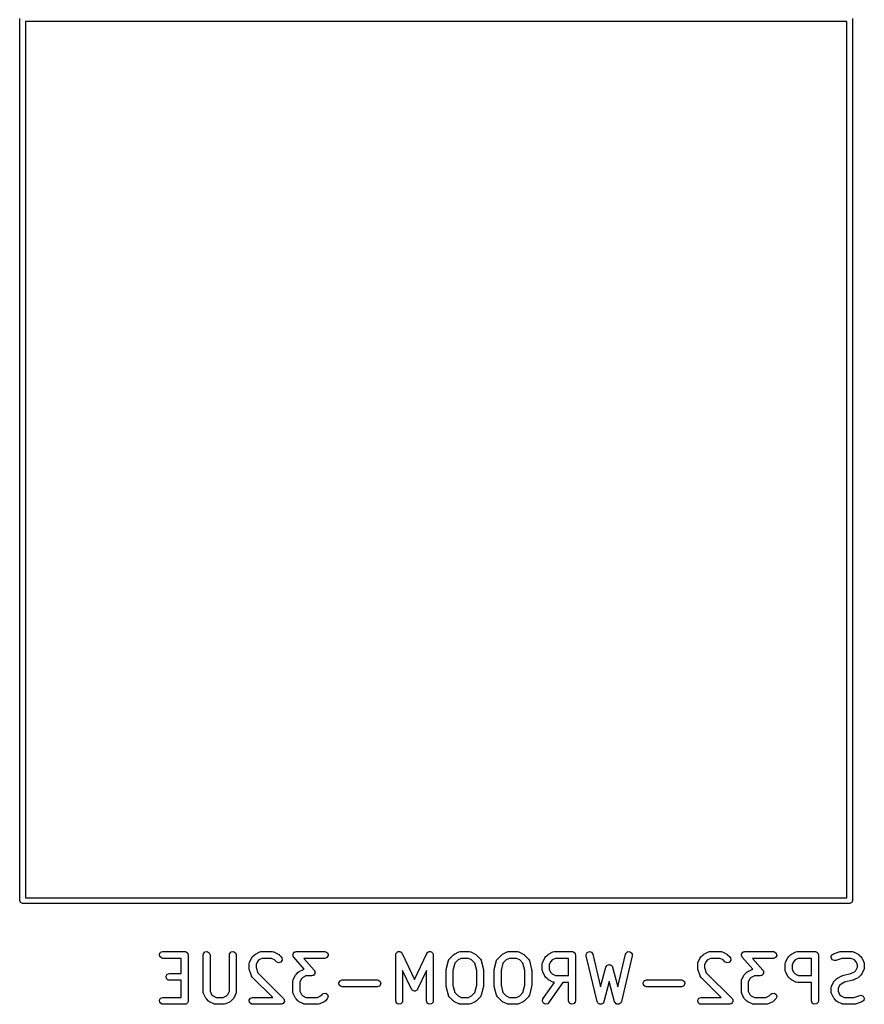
# Model space of a CAD drawing. Extents: x -30 to 247, y -88 to 102.
# Tile 11 of 26: x 45 to 63, y 67 to 89. Entities that reach past the tile are written whole.
import ezdxf

# ---------------------------------------------------------------- set-up
doc = ezdxf.new("R2010")
doc.units = 0
doc.layers.add('BLACK', color=7, linetype='CONTINUOUS')

msp = doc.modelspace()

# ---------------------------------------------------------------- linework, layer by layer
at = {"layer": 'BLACK', "linetype": 'CONTINUOUS'}
for p, q in [((45.0565, 69.43), (45.0565, 88.63)), ((45.1835, 88.5665), (45.1835, 69.4935)), ((63.0565, 88.5665), (45.1835, 88.5665)), ((63.0565, 69.4935), (63.0565, 88.5665)), ((63.1835, 88.63), (63.1835, 69.43)), ((45.1835, 69.4935), (63.0565, 69.4935)), ((45.0751, 69.3851), (45.0565, 69.43)), ((45.12, 69.3665), (45.0751, 69.3851)), ((63.12, 69.3665), (45.12, 69.3665)), ((63.1649, 69.3851), (63.12, 69.3665)), ((63.1835, 69.43), (63.1649, 69.3851)), ((48.0985, 68.2604), (48.1242, 68.3048)), ((48.1074, 68.2099), (48.0985, 68.2604)), ((48.1467, 68.1769), (48.1074, 68.2099)), ((48.1242, 68.3048), (48.1724, 68.3224)), ((48.1724, 68.1724), (48.1467, 68.1769)), ((48.1724, 68.3224), (48.6486, 68.3224)), ((48.5736, 68.1724), (48.1724, 68.1724)), ((48.5736, 67.8462), (48.5736, 68.1724)), ((48.6486, 68.3224), (48.6583, 68.3207)), ((48.6583, 68.3207), (48.6616, 68.3212)), ((48.6616, 68.3212), (48.6645, 68.3196)), ((48.6645, 68.3196), (48.6742, 68.3179)), ((48.6742, 68.3179), (48.6891, 68.3053)), ((48.6891, 68.3053), (48.706, 68.2956)), ((48.706, 68.2956), (48.7083, 68.2892)), ((48.7083, 68.2892), (48.7135, 68.2849)), ((48.7135, 68.2849), (48.7169, 68.2657)), ((48.7169, 68.2657), (48.7236, 68.2474)), ((48.7236, 68.2474), (48.7236, 67.2474)), ((49.0498, 68.2474), (49.0543, 68.273)), ((49.0498, 67.4379), (49.0498, 68.2474)), ((49.0543, 68.273), (49.0873, 68.3123)), ((49.0873, 68.3123), (49.1378, 68.3212)), ((49.1378, 68.3212), (49.1822, 68.2956)), ((49.1822, 68.2956), (49.1998, 68.2474)), ((49.1998, 68.2474), (49.1998, 67.4556)), ((49.6212, 68.2474), (49.6257, 68.273)), ((49.6212, 67.4556), (49.6212, 68.2474)), ((49.6257, 68.273), (49.6587, 68.3123)), ((49.6587, 68.3123), (49.7092, 68.3212)), ((49.7092, 68.3212), (49.7536, 68.2956)), ((49.7536, 68.2956), (49.7712, 68.2474)), ((49.7712, 68.2474), (49.7712, 67.4379)), ((50.0577, 68.0904), (50.1053, 68.1857)), ((50.1053, 68.1857), (50.1187, 68.2037)), ((50.1187, 68.2037), (50.1193, 68.2052)), ((50.1193, 68.2052), (50.167, 68.2528)), ((50.167, 68.2528), (50.1853, 68.2657)), ((50.1853, 68.2657), (50.1865, 68.2668)), ((50.1865, 68.2668), (50.2817, 68.3145)), ((50.3329, 68.1724), (50.2644, 68.1381)), ((50.2817, 68.3145), (50.3067, 68.3219)), ((50.3067, 68.3219), (50.311, 68.3208)), ((50.311, 68.3208), (50.3152, 68.3224)), ((50.3152, 68.3224), (50.5533, 68.3224)), ((50.5356, 68.1724), (50.3329, 68.1724)), ((50.6041, 68.1381), (50.5356, 68.1724)), ((50.5533, 68.3224), (50.579, 68.3179)), ((50.579, 68.3179), (50.5824, 68.315)), ((50.5824, 68.315), (50.5869, 68.3145)), ((50.5869, 68.3145), (50.6821, 68.2668)), ((50.6821, 68.2668), (50.7001, 68.2535)), ((50.7001, 68.2535), (50.7016, 68.2528)), ((50.7016, 68.2528), (50.7492, 68.2052)), ((50.7492, 68.2052), (50.7642, 68.1838)), ((50.7642, 68.1838), (50.7686, 68.1327)), ((51.0033, 68.2604), (51.0063, 68.2656)), ((51.0068, 68.2405), (51.0033, 68.2604)), ((51.0061, 68.2716), (51.0188, 68.2873)), ((51.0063, 68.2656), (51.0061, 68.2716)), ((51.0072, 68.2203), (51.0068, 68.2405)), ((51.0117, 68.2129), (51.0072, 68.2203)), ((51.0122, 68.2099), (51.0117, 68.2129)), ((51.0149, 68.2076), (51.0122, 68.2099)), ((51.0207, 68.198), (51.0149, 68.2076)), ((51.0188, 68.2873), (51.0289, 68.3048)), ((51.2484, 67.9378), (51.0207, 68.198)), ((51.0289, 68.3048), (51.0346, 68.3069)), ((51.0346, 68.3069), (51.0383, 68.3115)), ((51.0383, 68.3115), (51.0581, 68.3155)), ((51.0581, 68.3155), (51.0771, 68.3224)), ((51.0771, 68.3224), (51.6962, 68.3224)), ((51.6962, 68.1724), (51.2424, 68.1724)), ((51.2424, 68.1724), (51.4669, 67.9158)), ((51.6962, 68.3224), (51.7218, 68.3179)), ((51.7444, 68.1899), (51.6962, 68.1724)), ((51.7218, 68.3179), (51.7611, 68.2849)), ((51.7701, 68.2344), (51.7444, 68.1899)), ((51.7611, 68.2849), (51.7701, 68.2344)), ((53.2402, 68.2474), (53.2448, 68.273)), ((53.2402, 67.2474), (53.2402, 68.2474)), ((53.2448, 68.273), (53.2512, 68.2807)), ((53.2512, 68.2807), (53.2538, 68.2904)), ((53.2538, 68.2904), (53.2672, 68.2998)), ((53.2672, 68.2998), (53.2777, 68.3123)), ((53.2777, 68.3123), (53.2876, 68.3141)), ((53.2876, 68.3141), (53.2958, 68.3198)), ((53.2958, 68.3198), (53.3121, 68.3184)), ((53.3121, 68.3184), (53.3283, 68.3212)), ((53.3283, 68.3212), (53.3369, 68.3162)), ((53.3369, 68.3162), (53.3469, 68.3154)), ((53.3469, 68.3154), (53.3585, 68.3038)), ((53.3585, 68.3038), (53.3727, 68.2956)), ((53.3727, 68.2956), (53.3761, 68.2862)), ((53.3761, 68.2862), (53.3832, 68.2791)), ((53.3832, 68.2791), (53.6486, 67.7104)), ((53.6486, 67.7104), (53.9139, 68.2791)), ((53.9139, 68.2791), (53.9289, 68.3004)), ((53.9289, 68.3004), (53.938, 68.3047)), ((53.938, 68.3047), (53.9444, 68.3123)), ((53.9444, 68.3123), (53.9605, 68.3152)), ((53.9605, 68.3152), (53.9754, 68.3221)), ((53.9754, 68.3221), (53.9851, 68.3195)), ((53.9851, 68.3195), (53.9949, 68.3212)), ((53.9949, 68.3212), (54.0091, 68.3131)), ((54.0091, 68.3131), (54.0249, 68.3088)), ((54.0249, 68.3088), (54.0307, 68.3006)), ((54.0307, 68.3006), (54.0394, 68.2956)), ((54.0394, 68.2956), (54.045, 68.2802)), ((54.045, 68.2802), (54.0544, 68.2668)), ((54.0544, 68.2668), (54.0535, 68.2568)), ((54.0535, 68.2568), (54.0569, 68.2474)), ((54.0569, 68.2474), (54.0569, 67.2474)), ((54.4019, 68.1508), (54.4051, 68.1576)), ((54.4051, 68.1576), (54.5003, 68.2528)), ((54.5003, 68.2528), (54.5187, 68.2657)), ((54.5187, 68.2657), (54.5198, 68.2668)), ((54.5198, 68.2668), (54.615, 68.3145)), ((54.6663, 68.1724), (54.5978, 68.1381)), ((54.615, 68.3145), (54.64, 68.3219)), ((54.64, 68.3219), (54.6444, 68.3208)), ((54.6444, 68.3208), (54.6486, 68.3224)), ((54.6486, 68.3224), (54.839, 68.3224)), ((54.8213, 68.1724), (54.6663, 68.1724)), ((54.8899, 68.1381), (54.8213, 68.1724)), ((54.839, 68.3224), (54.8647, 68.3179)), ((54.8647, 68.3179), (54.8681, 68.315)), ((54.8681, 68.315), (54.8726, 68.3145)), ((54.8726, 68.3145), (54.9678, 68.2668)), ((54.9678, 68.2668), (54.9858, 68.2535)), ((54.9858, 68.2535), (54.9873, 68.2528)), ((54.9873, 68.2528), (55.0826, 68.1576)), ((55.0826, 68.1576), (55.0975, 68.1362)), ((55.4496, 68.1508), (55.4527, 68.1576)), ((55.4527, 68.1576), (55.5479, 68.2528)), ((55.5479, 68.2528), (55.5663, 68.2657)), ((55.5663, 68.2657), (55.5674, 68.2668)), ((55.5674, 68.2668), (55.6626, 68.3145)), ((55.7139, 68.1724), (55.6454, 68.1381)), ((55.6626, 68.3145), (55.6876, 68.3219)), ((55.6876, 68.3219), (55.692, 68.3208)), ((55.692, 68.3208), (55.6962, 68.3224)), ((55.6962, 68.3224), (55.8867, 68.3224)), ((55.869, 68.1724), (55.7139, 68.1724)), ((55.9375, 68.1381), (55.869, 68.1724)), ((55.8867, 68.3224), (55.9123, 68.3179)), ((55.9123, 68.3179), (55.9158, 68.315)), ((55.9158, 68.315), (55.9202, 68.3145)), ((55.9202, 68.3145), (56.0154, 68.2668)), ((56.0154, 68.2668), (56.0335, 68.2535)), ((56.0335, 68.2535), (56.0349, 68.2528)), ((56.0349, 68.2528), (56.1302, 68.1576)), ((56.1302, 68.1576), (56.1451, 68.1362)), ((56.4386, 68.0904), (56.4863, 68.1857)), ((56.4863, 68.1857), (56.4996, 68.2037)), ((56.4996, 68.2037), (56.5003, 68.2052)), ((56.5003, 68.2052), (56.5479, 68.2528)), ((56.5479, 68.2528), (56.5663, 68.2657)), ((56.5663, 68.2657), (56.5674, 68.2668)), ((56.5674, 68.2668), (56.6626, 68.3145)), ((56.7139, 68.1724), (56.6454, 68.1381)), ((56.6626, 68.3145), (56.6876, 68.3219)), ((56.6876, 68.3219), (56.692, 68.3208)), ((56.692, 68.3208), (56.6962, 68.3224)), ((56.6962, 68.3224), (57.0771, 68.3224)), ((57.0021, 68.1724), (56.7139, 68.1724)), ((57.0021, 67.7986), (57.0021, 68.1724)), ((57.0771, 68.3224), (57.0869, 68.3207)), ((57.0869, 68.3207), (57.0902, 68.3212)), ((57.0902, 68.3212), (57.0931, 68.3196)), ((57.0931, 68.3196), (57.1028, 68.3179)), ((57.1028, 68.3179), (57.1177, 68.3053)), ((57.1177, 68.3053), (57.1346, 68.2956)), ((57.1346, 68.2956), (57.1369, 68.2892)), ((57.1369, 68.2892), (57.1421, 68.2849)), ((57.1421, 68.2849), (57.1455, 68.2657)), ((57.1455, 68.2657), (57.1521, 68.2474)), ((57.1521, 68.2474), (57.1521, 67.2474)), ((57.3836, 68.256), (57.4066, 68.3019)), ((57.3851, 68.23), (57.3836, 68.256)), ((57.6232, 67.23), (57.3851, 68.23)), ((57.4066, 68.3019), (57.4537, 68.3222)), ((57.4537, 68.3222), (57.5028, 68.3076)), ((57.5028, 68.3076), (57.5311, 68.2648)), ((57.5311, 68.2648), (57.7003, 67.5539)), ((58.073, 67.5539), (58.2423, 68.2648)), ((58.3882, 68.23), (58.1501, 67.23)), ((58.2423, 68.2648), (58.2526, 68.2887)), ((58.2526, 68.2887), (58.2938, 68.3193)), ((58.2938, 68.3193), (58.345, 68.3162)), ((58.345, 68.3162), (58.3823, 68.281)), ((58.3823, 68.281), (58.3882, 68.23)), ((59.8196, 68.0904), (59.8672, 68.1857)), ((59.8672, 68.1857), (59.8806, 68.2037)), ((59.8806, 68.2037), (59.8813, 68.2052)), ((59.8813, 68.2052), (59.9289, 68.2528)), ((59.9289, 68.2528), (59.9472, 68.2657)), ((59.9472, 68.2657), (59.9484, 68.2668)), ((59.9484, 68.2668), (60.0436, 68.3145)), ((60.0948, 68.1724), (60.0263, 68.1381)), ((60.0436, 68.3145), (60.0686, 68.3219)), ((60.0686, 68.3219), (60.0729, 68.3208)), ((60.0729, 68.3208), (60.0771, 68.3224)), ((60.0771, 68.3224), (60.3152, 68.3224)), ((60.2975, 68.1724), (60.0948, 68.1724)), ((60.366, 68.1381), (60.2975, 68.1724)), ((60.3152, 68.3224), (60.3409, 68.3179)), ((60.3409, 68.3179), (60.3443, 68.315)), ((60.3443, 68.315), (60.3488, 68.3145)), ((60.3488, 68.3145), (60.444, 68.2668)), ((60.444, 68.2668), (60.462, 68.2535)), ((60.462, 68.2535), (60.4635, 68.2528)), ((60.4635, 68.2528), (60.5111, 68.2052)), ((60.5111, 68.2052), (60.5261, 68.1838)), ((60.5261, 68.1838), (60.5305, 68.1327)), ((60.7652, 68.2604), (60.7682, 68.2656)), ((60.7687, 68.2405), (60.7652, 68.2604)), ((60.7681, 68.2716), (60.7807, 68.2873)), ((60.7682, 68.2656), (60.7681, 68.2716)), ((60.7691, 68.2203), (60.7687, 68.2405)), ((60.7736, 68.2129), (60.7691, 68.2203)), ((60.7741, 68.2099), (60.7736, 68.2129)), ((60.7768, 68.2076), (60.7741, 68.2099)), ((60.7826, 68.198), (60.7768, 68.2076)), ((60.7807, 68.2873), (60.7908, 68.3048)), ((61.0103, 67.9378), (60.7826, 68.198)), ((60.7908, 68.3048), (60.7965, 68.3069)), ((60.7965, 68.3069), (60.8002, 68.3115)), ((60.8002, 68.3115), (60.82, 68.3155)), ((60.82, 68.3155), (60.839, 68.3224)), ((60.839, 68.3224), (61.4581, 68.3224)), ((61.4581, 68.1724), (61.0043, 68.1724)), ((61.0043, 68.1724), (61.2288, 67.9158)), ((61.4581, 68.3224), (61.4837, 68.3179)), ((61.5063, 68.1899), (61.4581, 68.1724)), ((61.4837, 68.3179), (61.523, 68.2849)), ((61.532, 68.2344), (61.5063, 68.1899)), ((61.523, 68.2849), (61.532, 68.2344)), ((61.7243, 68.0904), (61.772, 68.1857)), ((61.772, 68.1857), (61.7853, 68.2037)), ((61.7853, 68.2037), (61.786, 68.2052)), ((61.786, 68.2052), (61.8336, 68.2528)), ((61.8336, 68.2528), (61.852, 68.2657)), ((61.852, 68.2657), (61.8531, 68.2668)), ((61.8531, 68.2668), (61.9484, 68.3145)), ((61.9996, 68.1724), (61.9311, 68.1381)), ((61.9484, 68.3145), (61.9733, 68.3219)), ((61.9733, 68.3219), (61.9777, 68.3208)), ((61.9777, 68.3208), (61.9819, 68.3224)), ((61.9819, 68.3224), (62.3629, 68.3224)), ((62.2879, 68.1724), (61.9996, 68.1724)), ((62.2879, 67.7986), (62.2879, 68.1724)), ((62.3629, 68.3224), (62.3726, 68.3207)), ((62.3726, 68.3207), (62.3759, 68.3212)), ((62.3759, 68.3212), (62.3788, 68.3196)), ((62.3788, 68.3196), (62.3885, 68.3179)), ((62.3885, 68.3179), (62.4034, 68.3053)), ((62.4034, 68.3053), (62.4203, 68.2956)), ((62.4203, 68.2956), (62.4226, 68.2892)), ((62.4226, 68.2892), (62.4278, 68.2849)), ((62.4278, 68.2849), (62.4312, 68.2657)), ((62.4312, 68.2657), (62.4379, 68.2474)), ((62.4379, 68.2474), (62.4379, 67.2474)), ((62.7172, 68.1888), (62.7275, 68.239)), ((62.7417, 68.1436), (62.7172, 68.1888)), ((62.7275, 68.239), (62.7677, 68.2709)), ((62.7677, 68.2709), (62.9106, 68.3185)), ((62.9465, 68.1724), (62.8151, 68.1286)), ((62.9106, 68.3185), (62.9327, 68.3218)), ((62.9327, 68.3218), (62.9343, 68.3224)), ((62.9343, 68.3224), (63.1724, 68.3224)), ((63.1547, 68.1724), (62.9465, 68.1724)), ((63.2232, 68.1381), (63.1547, 68.1724)), ((63.1724, 68.3224), (63.198, 68.3179)), ((63.198, 68.3179), (63.2015, 68.315)), ((63.2015, 68.315), (63.2059, 68.3145)), ((63.2059, 68.3145), (63.3012, 68.2668)), ((63.3012, 68.2668), (63.3192, 68.2535)), ((63.3192, 68.2535), (63.3207, 68.2528)), ((63.3207, 68.2528), (63.3683, 68.2052)), ((63.3683, 68.2052), (63.3811, 68.1868)), ((63.3811, 68.1868), (63.3823, 68.1857)), ((63.3823, 68.1857), (63.4299, 68.0904)), ((50.0498, 68.0569), (50.0543, 68.0826)), ((50.0498, 67.9617), (50.0498, 68.0569)), ((50.0503, 67.9601), (50.0498, 67.9617)), ((50.0536, 67.938), (50.0503, 67.9601)), ((50.0543, 68.0826), (50.0572, 68.086)), ((50.0572, 68.086), (50.0577, 68.0904)), ((50.234, 68.1077), (50.1998, 68.0392)), ((50.1998, 68.0392), (50.1998, 67.9738)), ((50.1998, 67.9738), (50.2379, 67.8593)), ((50.2644, 68.1381), (50.234, 68.1077)), ((50.6432, 68.0991), (50.6041, 68.1381)), ((50.6897, 68.0774), (50.6432, 68.0991)), ((50.7392, 68.0907), (50.6897, 68.0774)), ((50.7686, 68.1327), (50.7392, 68.0907)), ((54.3377, 67.9322), (54.3853, 68.1227)), ((54.3853, 68.1227), (54.3959, 68.1465)), ((54.3959, 68.1465), (54.4019, 68.1508)), ((54.5258, 68.0662), (54.4855, 67.9048)), ((54.5978, 68.1381), (54.5258, 68.0662)), ((54.9618, 68.0662), (54.8899, 68.1381)), ((55.0021, 67.9048), (54.9618, 68.0662)), ((55.0975, 68.1362), (55.0981, 68.1288)), ((55.0981, 68.1288), (55.1023, 68.1227)), ((55.1023, 68.1227), (55.1499, 67.9322)), ((55.3853, 67.9322), (55.433, 68.1227)), ((55.433, 68.1227), (55.4436, 68.1465)), ((55.4436, 68.1465), (55.4496, 68.1508)), ((55.5734, 68.0662), (55.5331, 67.9048)), ((55.6454, 68.1381), (55.5734, 68.0662)), ((56.0094, 68.0662), (55.9375, 68.1381)), ((56.0498, 67.9048), (56.0094, 68.0662)), ((56.1451, 68.1362), (56.1458, 68.1288)), ((56.1458, 68.1288), (56.1499, 68.1227)), ((56.1499, 68.1227), (56.1975, 67.9322)), ((56.4307, 68.0569), (56.4352, 68.0826)), ((56.4307, 67.914), (56.4307, 68.0569)), ((56.4352, 68.0826), (56.4381, 68.086)), ((56.4381, 68.086), (56.4386, 68.0904)), ((56.615, 68.1077), (56.5807, 68.0392)), ((56.5807, 68.0392), (56.5807, 67.9318)), ((56.6454, 68.1381), (56.615, 68.1077)), ((57.7003, 67.5539), (57.8142, 67.981)), ((57.8142, 67.981), (57.8252, 68.0046)), ((57.8252, 68.0046), (57.8308, 68.0086)), ((57.8308, 68.0086), (57.8337, 68.0148)), ((57.8337, 68.0148), (57.8513, 68.0229)), ((57.8513, 68.0229), (57.8672, 68.0341)), ((57.8672, 68.0341), (57.874, 68.0335)), ((57.874, 68.0335), (57.8802, 68.0364)), ((57.8802, 68.0364), (57.8989, 68.0313)), ((57.8989, 68.0313), (57.9183, 68.0297)), ((57.9183, 68.0297), (57.9231, 68.0248)), ((57.9231, 68.0248), (57.9298, 68.0231)), ((57.9298, 68.0231), (57.9409, 68.0072)), ((57.9409, 68.0072), (57.9546, 67.9934)), ((57.9546, 67.9934), (57.9552, 67.9866)), ((57.9552, 67.9866), (57.9591, 67.981)), ((57.9591, 67.981), (58.073, 67.5539)), ((59.8117, 68.0569), (59.8162, 68.0826)), ((59.8117, 67.9617), (59.8117, 68.0569)), ((59.8122, 67.9601), (59.8117, 67.9617)), ((59.8155, 67.938), (59.8122, 67.9601)), ((59.8162, 68.0826), (59.8191, 68.086)), ((59.8191, 68.086), (59.8196, 68.0904)), ((59.9959, 68.1077), (59.9617, 68.0392)), ((59.9617, 68.0392), (59.9617, 67.9738)), ((59.9617, 67.9738), (59.9998, 67.8593)), ((60.0263, 68.1381), (59.9959, 68.1077)), ((60.4051, 68.0991), (60.366, 68.1381)), ((60.4516, 68.0774), (60.4051, 68.0991)), ((60.5011, 68.0907), (60.4516, 68.0774)), ((60.5305, 68.1327), (60.5011, 68.0907)), ((61.7164, 68.0569), (61.721, 68.0826)), ((61.7164, 67.914), (61.7164, 68.0569)), ((61.721, 68.0826), (61.7238, 68.086)), ((61.7238, 68.086), (61.7243, 68.0904)), ((61.9007, 68.1077), (61.8664, 68.0392)), ((61.8664, 68.0392), (61.8664, 67.9318)), ((61.9311, 68.1381), (61.9007, 68.1077)), ((62.7894, 68.1248), (62.7417, 68.1436)), ((62.8151, 68.1286), (62.7894, 68.1248)), ((63.2536, 68.1077), (63.2232, 68.1381)), ((63.2879, 68.0392), (63.2536, 68.1077)), ((63.2536, 67.9109), (63.2879, 67.9794)), ((63.2879, 67.9794), (63.2879, 68.0392)), ((63.4299, 68.0904), (63.4374, 68.0655)), ((63.4379, 67.9617), (63.4333, 67.936)), ((63.4374, 68.0655), (63.4363, 68.0611)), ((63.4363, 68.0611), (63.4379, 68.0569)), ((63.4379, 68.0569), (63.4379, 67.9617)), ((48.2414, 67.7842), (48.267, 67.8286)), ((48.2503, 67.7337), (48.2414, 67.7842)), ((48.2896, 67.7007), (48.2503, 67.7337)), ((48.267, 67.8286), (48.3152, 67.8462)), ((48.3152, 67.8462), (48.5736, 67.8462)), ((50.1012, 67.7951), (50.0536, 67.938)), ((50.104, 67.7916), (50.1012, 67.7951)), ((50.1044, 67.7871), (50.104, 67.7916)), ((50.1193, 67.7658), (50.1044, 67.7871)), ((50.5627, 67.3224), (50.1193, 67.7658)), ((50.2379, 67.8593), (50.7968, 67.3004)), ((51.0101, 67.7095), (51.0577, 67.8047)), ((51.0577, 67.8047), (51.071, 67.8227)), ((51.071, 67.8227), (51.0717, 67.8242)), ((51.0717, 67.8242), (51.1193, 67.8718)), ((51.1193, 67.8718), (51.1377, 67.8847)), ((51.1377, 67.8847), (51.1388, 67.8859)), ((51.1388, 67.8859), (51.2341, 67.9335)), ((51.2168, 67.7572), (51.1864, 67.7268)), ((51.2853, 67.7914), (51.2168, 67.7572)), ((51.2341, 67.9335), (51.2484, 67.9378)), ((51.4105, 67.7914), (51.2853, 67.7914)), ((51.4295, 67.7983), (51.4105, 67.7914)), ((51.4493, 67.8023), (51.4295, 67.7983)), ((51.4531, 67.8069), (51.4493, 67.8023)), ((51.4587, 67.809), (51.4531, 67.8069)), ((51.4688, 67.8265), (51.4587, 67.809)), ((51.4669, 67.9158), (51.4728, 67.9062)), ((51.4815, 67.8422), (51.4688, 67.8265)), ((51.4728, 67.9062), (51.4754, 67.9039)), ((51.4754, 67.9039), (51.476, 67.9009)), ((51.476, 67.9009), (51.4804, 67.8935)), ((51.4804, 67.8935), (51.4808, 67.8733)), ((51.4808, 67.8733), (51.4843, 67.8534)), ((51.4843, 67.8534), (51.4813, 67.8482)), ((51.4813, 67.8482), (51.4815, 67.8422)), ((53.5806, 67.5014), (53.3902, 67.9093)), ((53.3902, 67.9093), (53.3902, 67.2474)), ((53.9069, 67.9093), (53.7165, 67.5014)), ((53.9069, 67.2474), (53.9069, 67.9093)), ((54.3355, 67.914), (54.3381, 67.9288)), ((54.3355, 67.5807), (54.3355, 67.914)), ((54.3381, 67.9288), (54.3377, 67.9322)), ((54.4855, 67.9048), (54.4855, 67.5899)), ((55.0021, 67.5899), (55.0021, 67.9048)), ((55.1499, 67.9322), (55.151, 67.9173)), ((55.151, 67.9173), (55.1521, 67.914)), ((55.1521, 67.914), (55.1521, 67.5807)), ((55.3831, 67.914), (55.3857, 67.9288)), ((55.3831, 67.5807), (55.3831, 67.914)), ((55.3857, 67.9288), (55.3853, 67.9322)), ((55.5331, 67.9048), (55.5331, 67.5899)), ((56.0498, 67.5899), (56.0498, 67.9048)), ((56.1975, 67.9322), (56.1986, 67.9173)), ((56.1986, 67.9173), (56.1998, 67.914)), ((56.1998, 67.914), (56.1998, 67.5807)), ((56.4322, 67.9098), (56.4307, 67.914)), ((56.4312, 67.9055), (56.4322, 67.9098)), ((56.4386, 67.8805), (56.4312, 67.9055)), ((56.4863, 67.7853), (56.4386, 67.8805)), ((56.4874, 67.7841), (56.4863, 67.7853)), ((56.5003, 67.7658), (56.4874, 67.7841)), ((56.5479, 67.7182), (56.5003, 67.7658)), ((56.5807, 67.9318), (56.615, 67.8632)), ((56.615, 67.8632), (56.6454, 67.8328)), ((56.6454, 67.8328), (56.7139, 67.7986)), ((56.7139, 67.7986), (57.0021, 67.7986)), ((59.8631, 67.7951), (59.8155, 67.938)), ((59.8659, 67.7916), (59.8631, 67.7951)), ((59.8663, 67.7871), (59.8659, 67.7916)), ((59.8813, 67.7658), (59.8663, 67.7871)), ((60.3246, 67.3224), (59.8813, 67.7658)), ((59.9998, 67.8593), (60.5587, 67.3004)), ((60.772, 67.7095), (60.8196, 67.8047)), ((60.8196, 67.8047), (60.8329, 67.8227)), ((60.8329, 67.8227), (60.8336, 67.8242)), ((60.8336, 67.8242), (60.8813, 67.8718)), ((60.8813, 67.8718), (60.8996, 67.8847)), ((60.8996, 67.8847), (60.9007, 67.8859)), ((60.9007, 67.8859), (60.996, 67.9335)), ((60.9787, 67.7572), (60.9483, 67.7268)), ((61.0472, 67.7914), (60.9787, 67.7572)), ((60.996, 67.9335), (61.0103, 67.9378)), ((61.1724, 67.7914), (61.0472, 67.7914)), ((61.1914, 67.7983), (61.1724, 67.7914)), ((61.2112, 67.8023), (61.1914, 67.7983)), ((61.215, 67.8069), (61.2112, 67.8023)), ((61.2206, 67.809), (61.215, 67.8069)), ((61.2307, 67.8265), (61.2206, 67.809)), ((61.2288, 67.9158), (61.2347, 67.9062)), ((61.2434, 67.8422), (61.2307, 67.8265)), ((61.2347, 67.9062), (61.2373, 67.9039)), ((61.2373, 67.9039), (61.2379, 67.9009)), ((61.2379, 67.9009), (61.2423, 67.8935)), ((61.2423, 67.8935), (61.2427, 67.8733)), ((61.2427, 67.8733), (61.2462, 67.8534)), ((61.2462, 67.8534), (61.2432, 67.8482)), ((61.2432, 67.8482), (61.2434, 67.8422)), ((61.718, 67.9098), (61.7164, 67.914)), ((61.7169, 67.9055), (61.718, 67.9098)), ((61.7243, 67.8805), (61.7169, 67.9055)), ((61.772, 67.7853), (61.7243, 67.8805)), ((61.7732, 67.7841), (61.772, 67.7853)), ((61.786, 67.7658), (61.7732, 67.7841)), ((61.8336, 67.7182), (61.786, 67.7658)), ((61.8664, 67.9318), (61.9007, 67.8632)), ((61.9007, 67.8632), (61.9311, 67.8328)), ((61.9311, 67.8328), (61.9996, 67.7986)), ((61.9996, 67.7986), (62.2879, 67.7986)), ((62.786, 67.6814), (62.8336, 67.729)), ((62.8336, 67.729), (62.852, 67.7418)), ((62.852, 67.7418), (62.8531, 67.743)), ((62.8531, 67.743), (62.9484, 67.7907)), ((62.9484, 67.7907), (62.9608, 67.7943)), ((62.9608, 67.7943), (62.9637, 67.7963)), ((62.9637, 67.7963), (63.1462, 67.842)), ((63.1462, 67.842), (63.2232, 67.8804)), ((63.3012, 67.7517), (63.2059, 67.7041)), ((63.2232, 67.8804), (63.2536, 67.9109)), ((63.3023, 67.7529), (63.3012, 67.7517)), ((63.3207, 67.7658), (63.3023, 67.7529)), ((63.3683, 67.8134), (63.3207, 67.7658)), ((63.369, 67.8149), (63.3683, 67.8134)), ((63.3823, 67.8329), (63.369, 67.8149)), ((63.4299, 67.9281), (63.3823, 67.8329)), ((63.4305, 67.9326), (63.4299, 67.9281)), ((63.4333, 67.936), (63.4305, 67.9326)), ((48.3152, 67.6962), (48.2896, 67.7007)), ((48.5736, 67.6962), (48.3152, 67.6962)), ((48.5736, 67.3224), (48.5736, 67.6962)), ((51.0021, 67.676), (51.0067, 67.7016)), ((51.0021, 67.4379), (51.0021, 67.676)), ((51.0067, 67.7016), (51.0095, 67.705)), ((51.0095, 67.705), (51.0101, 67.7095)), ((51.1864, 67.7268), (51.1521, 67.6582)), ((51.1521, 67.6582), (51.1521, 67.4556)), ((52.0033, 67.6414), (52.0289, 67.6858)), ((52.0122, 67.5908), (52.0033, 67.6414)), ((52.0515, 67.5579), (52.0122, 67.5908)), ((52.0289, 67.6858), (52.0771, 67.7033)), ((52.0771, 67.5533), (52.0515, 67.5579)), ((52.0771, 67.7033), (52.839, 67.7033)), ((52.839, 67.5533), (52.0771, 67.5533)), ((52.839, 67.7033), (52.8647, 67.6988)), ((52.8873, 67.5709), (52.839, 67.5533)), ((52.8647, 67.6988), (52.904, 67.6658)), ((52.9129, 67.6153), (52.8873, 67.5709)), ((52.904, 67.6658), (52.9129, 67.6153)), ((54.3367, 67.5775), (54.3355, 67.5807)), ((54.3377, 67.5625), (54.3367, 67.5775)), ((54.3853, 67.372), (54.3377, 67.5625)), ((54.4855, 67.5899), (54.5258, 67.4286)), ((54.9618, 67.4286), (55.0021, 67.5899)), ((55.1499, 67.5625), (55.1023, 67.372)), ((55.1521, 67.5807), (55.1495, 67.566)), ((55.1495, 67.566), (55.1499, 67.5625)), ((55.3843, 67.5775), (55.3831, 67.5807)), ((55.3853, 67.5625), (55.3843, 67.5775)), ((55.433, 67.372), (55.3853, 67.5625)), ((55.5331, 67.5899), (55.5734, 67.4286)), ((56.0094, 67.4286), (56.0498, 67.5899)), ((56.1975, 67.5625), (56.1499, 67.372)), ((56.1998, 67.5807), (56.1972, 67.566)), ((56.1972, 67.566), (56.1975, 67.5625)), ((56.4443, 67.2904), (56.6951, 67.6488)), ((56.5494, 67.7175), (56.5479, 67.7182)), ((56.5674, 67.7041), (56.5494, 67.7175)), ((56.8781, 67.6486), (56.5672, 67.2044)), ((56.6626, 67.6565), (56.5674, 67.7041)), ((56.6671, 67.656), (56.6626, 67.6565)), ((56.6705, 67.6531), (56.6671, 67.656)), ((56.6951, 67.6488), (56.6705, 67.6531)), ((57.0021, 67.6486), (56.8781, 67.6486)), ((57.0021, 67.2474), (57.0021, 67.6486)), ((57.8867, 67.6706), (57.7687, 67.2281)), ((58.0047, 67.2281), (57.8867, 67.6706)), ((58.6223, 67.6414), (58.648, 67.6858)), ((58.6312, 67.5908), (58.6223, 67.6414)), ((58.6705, 67.5579), (58.6312, 67.5908)), ((58.648, 67.6858), (58.6962, 67.7033)), ((58.6962, 67.5533), (58.6705, 67.5579)), ((58.6962, 67.7033), (59.4581, 67.7033)), ((59.4581, 67.5533), (58.6962, 67.5533)), ((59.4581, 67.7033), (59.4837, 67.6988)), ((59.5063, 67.5709), (59.4581, 67.5533)), ((59.4837, 67.6988), (59.523, 67.6658)), ((59.532, 67.6153), (59.5063, 67.5709)), ((59.523, 67.6658), (59.532, 67.6153)), ((60.764, 67.676), (60.7686, 67.7016)), ((60.764, 67.4379), (60.764, 67.676)), ((60.7686, 67.7016), (60.7715, 67.705)), ((60.7715, 67.705), (60.772, 67.7095)), ((60.9483, 67.7268), (60.914, 67.6582)), ((60.914, 67.6582), (60.914, 67.4556)), ((61.8351, 67.7175), (61.8336, 67.7182)), ((61.8531, 67.7041), (61.8351, 67.7175)), ((61.9484, 67.6565), (61.8531, 67.7041)), ((61.9528, 67.656), (61.9484, 67.6565)), ((61.9563, 67.6531), (61.9528, 67.656)), ((61.9819, 67.6486), (61.9563, 67.6531)), ((62.2879, 67.6486), (61.9819, 67.6486)), ((62.2879, 67.2474), (62.2879, 67.6486)), ((62.7164, 67.5331), (62.721, 67.5587)), ((62.7164, 67.4379), (62.7164, 67.5331)), ((62.721, 67.5587), (62.7238, 67.5622)), ((62.7238, 67.5622), (62.7243, 67.5666)), ((62.7243, 67.5666), (62.772, 67.6619)), ((62.772, 67.6619), (62.7853, 67.6799)), ((62.7853, 67.6799), (62.786, 67.6814)), ((62.9007, 67.5839), (62.8664, 67.5154)), ((62.8664, 67.5154), (62.8664, 67.4556)), ((62.9311, 67.6143), (62.9007, 67.5839)), ((63.0081, 67.6528), (62.9311, 67.6143)), ((63.1906, 67.6984), (63.0081, 67.6528)), ((63.1935, 67.7004), (63.1906, 67.6984)), ((63.2059, 67.7041), (63.1935, 67.7004)), ((48.0985, 67.2604), (48.1242, 67.3048)), ((48.1242, 67.3048), (48.1724, 67.3224)), ((48.1724, 67.3224), (48.5736, 67.3224)), ((49.0513, 67.4336), (49.0498, 67.4379)), ((49.0503, 67.4293), (49.0513, 67.4336)), ((49.0577, 67.4043), (49.0503, 67.4293)), ((49.1053, 67.3091), (49.0577, 67.4043)), ((49.1065, 67.308), (49.1053, 67.3091)), ((49.1193, 67.2896), (49.1065, 67.308)), ((49.1998, 67.4556), (49.234, 67.387)), ((49.234, 67.387), (49.2644, 67.3566)), ((49.2644, 67.3566), (49.3329, 67.3224)), ((49.3329, 67.3224), (49.488, 67.3224)), ((49.488, 67.3224), (49.5565, 67.3566)), ((49.5565, 67.3566), (49.5869, 67.387)), ((49.5869, 67.387), (49.6212, 67.4556)), ((49.7157, 67.3091), (49.7023, 67.2911)), ((49.7633, 67.4043), (49.7157, 67.3091)), ((49.7638, 67.4088), (49.7633, 67.4043)), ((49.7667, 67.4122), (49.7638, 67.4088)), ((49.7712, 67.4379), (49.7667, 67.4122)), ((50.0509, 67.2604), (50.0766, 67.3048)), ((50.0766, 67.3048), (50.1248, 67.3224)), ((50.1248, 67.3224), (50.5627, 67.3224)), ((50.7968, 67.3004), (50.8062, 67.287)), ((51.0037, 67.4336), (51.0021, 67.4379)), ((51.0026, 67.4293), (51.0037, 67.4336)), ((51.0101, 67.4043), (51.0026, 67.4293)), ((51.0577, 67.3091), (51.0101, 67.4043)), ((51.0589, 67.308), (51.0577, 67.3091)), ((51.0717, 67.2896), (51.0589, 67.308)), ((51.1521, 67.4556), (51.1864, 67.387)), ((51.1864, 67.387), (51.2168, 67.3566)), ((51.2168, 67.3566), (51.2853, 67.3224)), ((51.2853, 67.3224), (51.5356, 67.3224)), ((51.5356, 67.3224), (51.6041, 67.3566)), ((51.6041, 67.3566), (51.6432, 67.3957)), ((51.6432, 67.3957), (51.6645, 67.4106)), ((51.6645, 67.4106), (51.7156, 67.4151)), ((51.7156, 67.4151), (51.7576, 67.3856)), ((51.7709, 67.3361), (51.7492, 67.2896)), ((51.7576, 67.3856), (51.7709, 67.3361)), ((53.5944, 67.4876), (53.5806, 67.5014)), ((53.6055, 67.4717), (53.5944, 67.4876)), ((53.6121, 67.4699), (53.6055, 67.4717)), ((53.6169, 67.4651), (53.6121, 67.4699)), ((53.6363, 67.4634), (53.6169, 67.4651)), ((53.6551, 67.4584), (53.6363, 67.4634)), ((53.6612, 67.4612), (53.6551, 67.4584)), ((53.668, 67.4607), (53.6612, 67.4612)), ((53.6839, 67.4718), (53.668, 67.4607)), ((53.7016, 67.48), (53.6839, 67.4718)), ((53.7073, 67.4882), (53.7016, 67.48)), ((53.71, 67.4901), (53.7073, 67.4882)), ((53.7109, 67.4933), (53.71, 67.4901)), ((53.7165, 67.5014), (53.7109, 67.4933)), ((54.3895, 67.3659), (54.3853, 67.372)), ((54.3901, 67.3585), (54.3895, 67.3659)), ((54.4051, 67.3372), (54.3901, 67.3585)), ((54.5003, 67.242), (54.4051, 67.3372)), ((54.5258, 67.4286), (54.5978, 67.3566)), ((54.5978, 67.3566), (54.6663, 67.3224)), ((54.6663, 67.3224), (54.8213, 67.3224)), ((54.8213, 67.3224), (54.8899, 67.3566)), ((54.8899, 67.3566), (54.9618, 67.4286)), ((55.0826, 67.3372), (54.9873, 67.242)), ((55.0857, 67.3439), (55.0826, 67.3372)), ((55.0917, 67.3483), (55.0857, 67.3439)), ((55.1023, 67.372), (55.0917, 67.3483)), ((55.4371, 67.3659), (55.433, 67.372)), ((55.4377, 67.3585), (55.4371, 67.3659)), ((55.4527, 67.3372), (55.4377, 67.3585)), ((55.5479, 67.242), (55.4527, 67.3372)), ((55.5734, 67.4286), (55.6454, 67.3566)), ((55.6454, 67.3566), (55.7139, 67.3224)), ((55.7139, 67.3224), (55.869, 67.3224)), ((55.869, 67.3224), (55.9375, 67.3566)), ((55.9375, 67.3566), (56.0094, 67.4286)), ((56.1302, 67.3372), (56.0349, 67.242)), ((56.1333, 67.3439), (56.1302, 67.3372)), ((56.1393, 67.3483), (56.1333, 67.3439)), ((56.1499, 67.372), (56.1393, 67.3483)), ((59.8128, 67.2604), (59.8385, 67.3048)), ((59.8385, 67.3048), (59.8867, 67.3224)), ((59.8867, 67.3224), (60.3246, 67.3224)), ((60.5587, 67.3004), (60.5681, 67.287)), ((60.7656, 67.4336), (60.764, 67.4379)), ((60.7645, 67.4293), (60.7656, 67.4336)), ((60.772, 67.4043), (60.7645, 67.4293)), ((60.8196, 67.3091), (60.772, 67.4043)), ((60.8208, 67.308), (60.8196, 67.3091)), ((60.8336, 67.2896), (60.8208, 67.308)), ((60.914, 67.4556), (60.9483, 67.387)), ((60.9483, 67.387), (60.9787, 67.3566)), ((60.9787, 67.3566), (61.0472, 67.3224)), ((61.0472, 67.3224), (61.2975, 67.3224)), ((61.2975, 67.3224), (61.366, 67.3566)), ((61.366, 67.3566), (61.4051, 67.3957)), ((61.4051, 67.3957), (61.4264, 67.4106)), ((61.4264, 67.4106), (61.4775, 67.4151)), ((61.4775, 67.4151), (61.5195, 67.3856)), ((61.5328, 67.3361), (61.5111, 67.2896)), ((61.5195, 67.3856), (61.5328, 67.3361)), ((62.718, 67.4336), (62.7164, 67.4379)), ((62.7169, 67.4293), (62.718, 67.4336)), ((62.7243, 67.4043), (62.7169, 67.4293)), ((62.772, 67.3091), (62.7243, 67.4043)), ((62.7732, 67.308), (62.772, 67.3091)), ((62.786, 67.2896), (62.7732, 67.308)), ((62.8664, 67.4556), (62.9007, 67.387)), ((62.9007, 67.387), (62.9311, 67.3566)), ((62.9311, 67.3566), (62.9996, 67.3224)), ((62.9996, 67.3224), (63.2078, 67.3224)), ((63.2078, 67.3224), (63.3391, 67.3662)), ((63.3391, 67.3662), (63.3649, 67.37)), ((63.3649, 67.37), (63.4126, 67.3511)), ((63.4126, 67.3511), (63.437, 67.306)), ((63.437, 67.306), (63.4268, 67.2557)), ((48.1074, 67.2099), (48.0985, 67.2604)), ((48.1467, 67.1769), (48.1074, 67.2099)), ((48.1724, 67.1724), (48.1467, 67.1769)), ((48.6486, 67.1724), (48.1724, 67.1724)), ((48.6669, 67.179), (48.6486, 67.1724)), ((48.6861, 67.1824), (48.6669, 67.179)), ((48.6904, 67.1876), (48.6861, 67.1824)), ((48.6968, 67.1899), (48.6904, 67.1876)), ((48.7065, 67.2068), (48.6968, 67.1899)), ((48.719, 67.2217), (48.7065, 67.2068)), ((48.7208, 67.2315), (48.719, 67.2217)), ((48.7224, 67.2344), (48.7208, 67.2315)), ((48.7236, 67.2474), (48.7219, 67.2376)), ((48.7219, 67.2376), (48.7224, 67.2344)), ((49.167, 67.242), (49.1193, 67.2896)), ((49.1684, 67.2413), (49.167, 67.242)), ((49.1865, 67.2279), (49.1684, 67.2413)), ((49.2817, 67.1803), (49.1865, 67.2279)), ((49.2861, 67.1798), (49.2817, 67.1803)), ((49.2896, 67.1769), (49.2861, 67.1798)), ((49.3152, 67.1724), (49.2896, 67.1769)), ((49.5057, 67.1724), (49.3152, 67.1724)), ((49.5099, 67.1739), (49.5057, 67.1724)), ((49.5143, 67.1729), (49.5099, 67.1739)), ((49.5393, 67.1803), (49.5143, 67.1729)), ((49.6345, 67.2279), (49.5393, 67.1803)), ((49.6356, 67.2291), (49.6345, 67.2279)), ((49.654, 67.242), (49.6356, 67.2291)), ((49.7016, 67.2896), (49.654, 67.242)), ((49.7023, 67.2911), (49.7016, 67.2896)), ((50.0598, 67.2099), (50.0509, 67.2604)), ((50.0991, 67.1769), (50.0598, 67.2099)), ((50.1248, 67.1724), (50.0991, 67.1769)), ((50.7438, 67.1724), (50.1248, 67.1724)), ((50.765, 67.1801), (50.7438, 67.1724)), ((50.7868, 67.1859), (50.765, 67.1801)), ((50.7888, 67.1888), (50.7868, 67.1859)), ((50.792, 67.1899), (50.7888, 67.1888)), ((50.8033, 67.2095), (50.792, 67.1899)), ((50.8163, 67.228), (50.8033, 67.2095)), ((50.8062, 67.287), (50.8088, 67.2849)), ((50.8088, 67.2849), (50.8091, 67.2829)), ((50.8091, 67.2829), (50.8118, 67.2791)), ((50.8118, 67.2791), (50.8137, 67.2566)), ((50.8137, 67.2566), (50.8177, 67.2344)), ((50.8177, 67.2344), (50.816, 67.2314)), ((50.816, 67.2314), (50.8163, 67.228)), ((51.1193, 67.242), (51.0717, 67.2896)), ((51.1208, 67.2413), (51.1193, 67.242)), ((51.1388, 67.2279), (51.1208, 67.2413)), ((51.2341, 67.1803), (51.1388, 67.2279)), ((51.2385, 67.1798), (51.2341, 67.1803)), ((51.242, 67.1769), (51.2385, 67.1798)), ((51.2676, 67.1724), (51.242, 67.1769)), ((51.5533, 67.1724), (51.2676, 67.1724)), ((51.5575, 67.1739), (51.5533, 67.1724)), ((51.5619, 67.1729), (51.5575, 67.1739)), ((51.5869, 67.1803), (51.5619, 67.1729)), ((51.6821, 67.2279), (51.5869, 67.1803)), ((51.6832, 67.2291), (51.6821, 67.2279)), ((51.7016, 67.242), (51.6832, 67.2291)), ((51.7492, 67.2896), (51.7016, 67.242)), ((53.2578, 67.1992), (53.2402, 67.2474)), ((53.3022, 67.1735), (53.2578, 67.1992)), ((53.3527, 67.1824), (53.3022, 67.1735)), ((53.3857, 67.2217), (53.3527, 67.1824)), ((53.3902, 67.2474), (53.3857, 67.2217)), ((53.9245, 67.1992), (53.9069, 67.2474)), ((53.9689, 67.1735), (53.9245, 67.1992)), ((54.0194, 67.1824), (53.9689, 67.1735)), ((54.0524, 67.2217), (54.0194, 67.1824)), ((54.0569, 67.2474), (54.0524, 67.2217)), ((54.5018, 67.2413), (54.5003, 67.242)), ((54.5198, 67.2279), (54.5018, 67.2413)), ((54.615, 67.1803), (54.5198, 67.2279)), ((54.6195, 67.1798), (54.615, 67.1803)), ((54.6229, 67.1769), (54.6195, 67.1798)), ((54.6486, 67.1724), (54.6229, 67.1769)), ((54.839, 67.1724), (54.6486, 67.1724)), ((54.8433, 67.1739), (54.839, 67.1724)), ((54.8476, 67.1729), (54.8433, 67.1739)), ((54.8726, 67.1803), (54.8476, 67.1729)), ((54.9678, 67.2279), (54.8726, 67.1803)), ((54.969, 67.2291), (54.9678, 67.2279)), ((54.9873, 67.242), (54.969, 67.2291)), ((55.5494, 67.2413), (55.5479, 67.242)), ((55.5674, 67.2279), (55.5494, 67.2413)), ((55.6626, 67.1803), (55.5674, 67.2279)), ((55.6671, 67.1798), (55.6626, 67.1803)), ((55.6705, 67.1769), (55.6671, 67.1798)), ((55.6962, 67.1724), (55.6705, 67.1769)), ((55.8867, 67.1724), (55.6962, 67.1724)), ((55.8909, 67.1739), (55.8867, 67.1724)), ((55.8952, 67.1729), (55.8909, 67.1739)), ((55.9202, 67.1803), (55.8952, 67.1729)), ((56.0154, 67.2279), (55.9202, 67.1803)), ((56.0166, 67.2291), (56.0154, 67.2279)), ((56.0349, 67.242), (56.0166, 67.2291)), ((56.431, 67.2408), (56.4443, 67.2904)), ((56.4527, 67.1943), (56.431, 67.2408)), ((56.4992, 67.1727), (56.4527, 67.1943)), ((56.5487, 67.1859), (56.4992, 67.1727)), ((56.5672, 67.2044), (56.5487, 67.1859)), ((57.0197, 67.1992), (57.0021, 67.2474)), ((57.0641, 67.1735), (57.0197, 67.1992)), ((57.1146, 67.1824), (57.0641, 67.1735)), ((57.1476, 67.2217), (57.1146, 67.1824)), ((57.1521, 67.2474), (57.1476, 67.2217)), ((57.6276, 67.2234), (57.6232, 67.23)), ((57.6283, 67.2156), (57.6276, 67.2234)), ((57.6413, 67.2026), (57.6283, 67.2156)), ((57.6515, 67.1872), (57.6413, 67.2026)), ((57.659, 67.1849), (57.6515, 67.1872)), ((57.6646, 67.1794), (57.659, 67.1849)), ((57.683, 67.1778), (57.6646, 67.1794)), ((57.7006, 67.1725), (57.683, 67.1778)), ((57.7079, 67.1756), (57.7006, 67.1725)), ((57.7157, 67.175), (57.7079, 67.1756)), ((57.7308, 67.1856), (57.7157, 67.175)), ((57.7477, 67.1929), (57.7308, 67.1856)), ((57.7512, 67.1999), (57.7477, 67.1929)), ((57.7577, 67.2044), (57.7512, 67.1999)), ((57.7687, 67.2281), (57.7577, 67.2044)), ((58.0092, 67.2216), (58.0047, 67.2281)), ((58.0101, 67.2138), (58.0092, 67.2216)), ((58.0235, 67.2011), (58.0101, 67.2138)), ((58.0341, 67.186), (58.0235, 67.2011)), ((58.0416, 67.184), (58.0341, 67.186)), ((58.0474, 67.1785), (58.0416, 67.184)), ((58.0658, 67.1775), (58.0474, 67.1785)), ((58.0836, 67.1727), (58.0658, 67.1775)), ((58.0907, 67.176), (58.0836, 67.1727)), ((58.0986, 67.1755), (58.0907, 67.176)), ((58.1134, 67.1865), (58.0986, 67.1755)), ((58.1301, 67.1943), (58.1134, 67.1865)), ((58.1334, 67.2014), (58.1301, 67.1943)), ((58.1398, 67.2061), (58.1334, 67.2014)), ((58.1501, 67.23), (58.1398, 67.2061)), ((59.8217, 67.2099), (59.8128, 67.2604)), ((59.861, 67.1769), (59.8217, 67.2099)), ((59.8867, 67.1724), (59.861, 67.1769)), ((60.5057, 67.1724), (59.8867, 67.1724)), ((60.5269, 67.1801), (60.5057, 67.1724)), ((60.5487, 67.1859), (60.5269, 67.1801)), ((60.5507, 67.1888), (60.5487, 67.1859)), ((60.5539, 67.1899), (60.5507, 67.1888)), ((60.5652, 67.2095), (60.5539, 67.1899)), ((60.5782, 67.228), (60.5652, 67.2095)), ((60.5681, 67.287), (60.5707, 67.2849)), ((60.5707, 67.2849), (60.571, 67.2829)), ((60.571, 67.2829), (60.5737, 67.2791)), ((60.5737, 67.2791), (60.5757, 67.2566)), ((60.5757, 67.2566), (60.5796, 67.2344)), ((60.5796, 67.2344), (60.5779, 67.2314)), ((60.5779, 67.2314), (60.5782, 67.228)), ((60.8813, 67.242), (60.8336, 67.2896)), ((60.8827, 67.2413), (60.8813, 67.242)), ((60.9007, 67.2279), (60.8827, 67.2413)), ((60.996, 67.1803), (60.9007, 67.2279)), ((61.0004, 67.1798), (60.996, 67.1803)), ((61.0039, 67.1769), (61.0004, 67.1798)), ((61.0295, 67.1724), (61.0039, 67.1769)), ((61.3152, 67.1724), (61.0295, 67.1724)), ((61.3194, 67.1739), (61.3152, 67.1724)), ((61.3238, 67.1729), (61.3194, 67.1739)), ((61.3488, 67.1803), (61.3238, 67.1729)), ((61.444, 67.2279), (61.3488, 67.1803)), ((61.4451, 67.2291), (61.444, 67.2279)), ((61.4635, 67.242), (61.4451, 67.2291)), ((61.5111, 67.2896), (61.4635, 67.242)), ((62.3054, 67.1992), (62.2879, 67.2474)), ((62.3498, 67.1735), (62.3054, 67.1992)), ((62.4004, 67.1824), (62.3498, 67.1735)), ((62.4333, 67.2217), (62.4004, 67.1824)), ((62.4379, 67.2474), (62.4333, 67.2217)), ((62.8336, 67.242), (62.786, 67.2896)), ((62.8351, 67.2413), (62.8336, 67.242)), ((62.8531, 67.2279), (62.8351, 67.2413)), ((62.9484, 67.1803), (62.8531, 67.2279)), ((62.9528, 67.1798), (62.9484, 67.1803)), ((62.9563, 67.1769), (62.9528, 67.1798)), ((62.9819, 67.1724), (62.9563, 67.1769)), ((63.22, 67.1724), (62.9819, 67.1724)), ((63.2215, 67.1729), (63.22, 67.1724)), ((63.2437, 67.1762), (63.2215, 67.1729)), ((63.3866, 67.2238), (63.2437, 67.1762)), ((63.4268, 67.2557), (63.3866, 67.2238))]:
    msp.add_line(p, q, dxfattribs=at)

doc.saveas('drawing.dxf')
